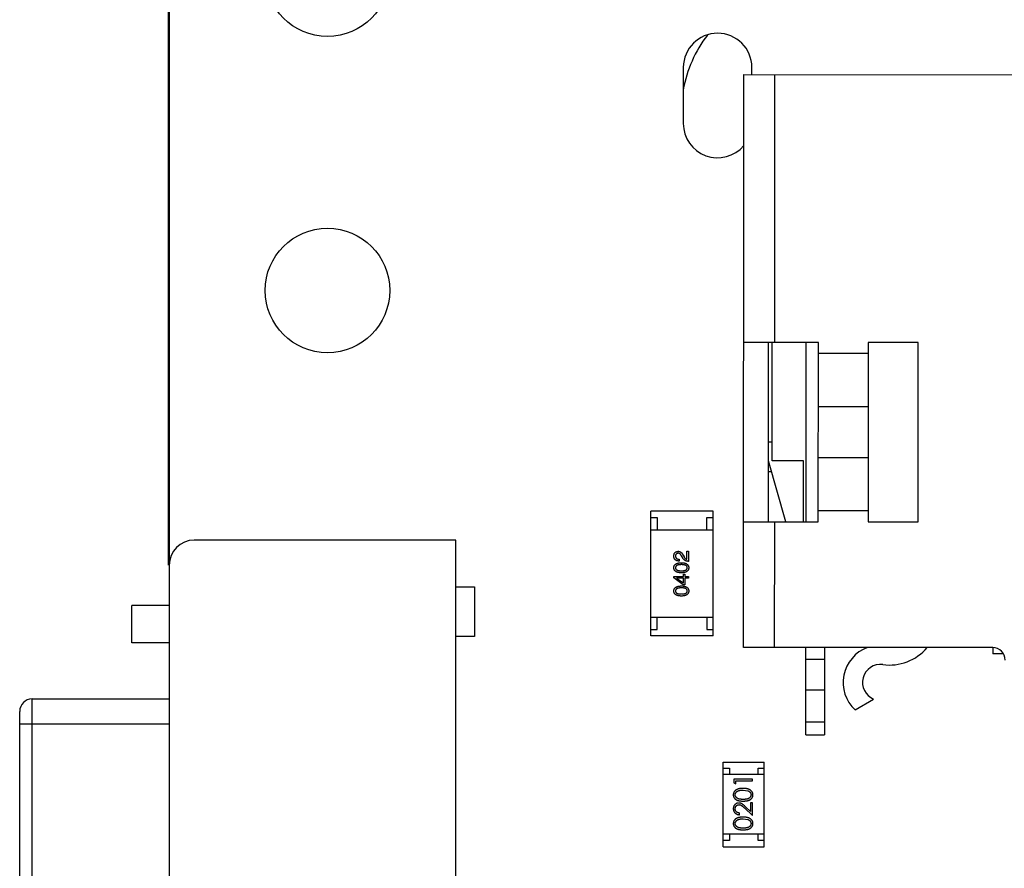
# Model space of a CAD drawing. Header units: inches. Extents: x -13 to 119, y -33 to 44.
# Tile 7 of 40: x 86.48 to 94.38, y -4.26 to 2.56. Entities that reach past the tile are written whole.
import ezdxf

# ---------------------------------------------------------------- set-up
doc = ezdxf.new("R2010")
doc.units = ezdxf.units.IN
doc.header["$LTSCALE"] = 1.21
doc.header["$MEASUREMENT"] = 0
doc.header["$PDMODE"] = 3
doc.header["$PDSIZE"] = 0.3125
doc.layers.get('0').update_dxf_attribs({"linetype": 'CONTINUOUS'})
doc.layers.get('Defpoints').update_dxf_attribs({"linetype": 'CONTINUOUS'})
doc.layers.add('DIM', color=3, linetype='CONTINUOUS')
doc.styles.get("Standard").update_dxf_attribs({"font": 'txt', "width": 0.8})
doc.dimstyles.get("Standard").update_dxf_attribs({"dimtxt": 0.15625, "dimasz": 0.1875, "dimexe": 0.125, "dimexo": 0.0625, "dimgap": 0.09, "dimtad": 0, "dimtih": 1, "dimtoh": 1, "dimzin": 4, "dimdsep": 46, "dimtxsty": 'Standard', "dimblk": '_FILLED', "dimblk1": '_FILLED', "dimblk2": '_FILLED', "dimcen": 0.09, "dimazin": 1, "dimtp": 0.01, "dimtm": 0.01, "dimtfac": 1, "dimtofl": 0, "dimtmove": 0, "dimatfit": 3, "dimldrblk": '_FILLED', "dimfxl": 1, "dimtolj": 1, "dimtzin": 4, "dimarcsym": 0})

# ---------------------------------------------------------------- blocks, each defined once
blk = doc.blocks.new('_FILLED')
at = {"color": 0, "linetype": 'ByBlock'}
blk.add_solid([(0, 0), (-1, 0.1667), (-1, -0.1667)], dxfattribs=at)
blk = doc.blocks.new('*D26')
at = {"layer": 'Defpoints', "color": 0}
for p in [(87.6825, 22.6485), (108.0025, -8.1472), (108.0025, -17.2496)]:
    blk.add_point(p, dxfattribs=at)
at = {"layer": 'DIM', "color": 0, "lineweight": -2}
for p, q in [((87.6825, 22.586), (87.6825, -17.3746)), ((108.0025, -8.2097), (108.0025, -17.3746)), ((88.8825, -17.2496), (95.9125, -17.2496)), ((106.8025, -17.2496), (99.7725, -17.2496))]:
    blk.add_line(p, q, dxfattribs=at)
at = {"layer": 'DIM', "color": 0, "lineweight": -2, "xscale": 1.2, "yscale": 1.2, "zscale": 1.2, "rotation": 180}
blk.add_blockref('_FILLED', (87.6825, -17.2496), dxfattribs=at)
at = {"layer": 'DIM', "color": 0, "lineweight": -2, "xscale": 1.2, "yscale": 1.2, "zscale": 1.2}
blk.add_blockref('_FILLED', (108.0025, -17.2496), dxfattribs=at)
at = {"layer": 'DIM', "color": 0, "insert": (97.8425, -17.2496), "char_height": 1.2, "attachment_point": 5}
blk.add_mtext('\\A1;20.32', dxfattribs=at)

msp = doc.modelspace()

# ---------------------------------------------------------------- linework, layer by layer
at = {"color": 7, "linetype": 'Continuous'}
for p, q in [((87.6756, -1.8207), (87.6825, 22.6479)), ((91.8079, 2.1745), (91.8079, 1.7245)), ((92.3579, 2.1171), (92.3579, 2.1745)), ((92.2907, -2.4828), (92.2934, 2.1172)), ((92.2934, 2.1172), (103.6934, 2.1105)), ((92.5421, -0.033), (92.5434, 2.117)), ((92.8921, -0.0332), (92.2921, -0.0328)), ((92.4913, -1.473), (92.4921, -0.033)), ((92.5216, -0.983), (92.5221, -0.033)), ((92.7921, -0.0331), (92.7913, -1.4731)), ((92.8913, -1.4732), (92.8921, -0.0332)), ((93.2921, -0.0334), (93.2913, -1.4734)), ((93.6921, -0.0337), (93.2921, -0.0334)), ((93.6913, -1.4737), (93.6921, -0.0337)), ((93.2921, -0.1234), (92.8921, -0.1232)), ((93.2918, -0.5507), (92.8918, -0.5504)), ((92.5217, -0.833), (92.4917, -0.833)), ((92.6298, -1.473), (92.4916, -0.983)), ((92.7716, -0.9831), (92.5216, -0.983)), ((92.7713, -1.4731), (92.7716, -0.9831)), ((92.8916, -0.9559), (93.2916, -0.9562)), ((92.5169, -1.073), (92.4915, -1.073)), ((92.0471, -1.389), (91.5471, -1.389)), ((91.5471, -2.389), (91.5471, -1.389)), ((92.0471, -2.389), (92.0471, -1.389)), ((92.8913, -1.3832), (93.2913, -1.3834)), ((91.5471, -1.439), (91.5971, -1.439)), ((91.5971, -1.439), (91.5971, -1.539)), ((91.9971, -1.439), (92.0471, -1.439)), ((91.9971, -1.539), (91.9971, -1.439)), ((92.2913, -1.4728), (92.8913, -1.4732)), ((92.5407, -2.483), (92.5413, -1.473)), ((93.2913, -1.4734), (93.6913, -1.4737)), ((91.5471, -1.539), (92.0471, -1.539)), ((89.9826, -1.6207), (87.8826, -1.6207)), ((89.9826, -6.1707), (89.9826, -1.6207)), ((91.8357, -1.7105), (91.8495, -1.7105)), ((91.8357, -1.7747), (91.8357, -1.7105)), ((91.8495, -1.7105), (91.8495, -1.7911)), ((91.7741, -1.7734), (91.7741, -1.7885)), ((91.8029, -1.7636), (91.7938, -1.7479)), ((91.8062, -1.7426), (91.8134, -1.7551)), ((87.6826, -1.8207), (87.6826, -5.9707)), ((91.8082, -1.8944), (91.8207, -1.8944)), ((91.8082, -1.9121), (91.8082, -1.8944)), ((91.8207, -1.8944), (91.8207, -1.9121)), ((91.7315, -1.9121), (91.8082, -1.9121)), ((91.7315, -1.9245), (91.7315, -1.9121)), ((91.8062, -1.9783), (91.7315, -1.9245)), ((91.8082, -1.9265), (91.7544, -1.9265)), ((91.7544, -1.9265), (91.7544, -1.9272)), ((91.7544, -1.9272), (91.8082, -1.9645)), ((91.8082, -1.9645), (91.8082, -1.9265)), ((91.8207, -1.9121), (91.8495, -1.9121)), ((91.8495, -1.9265), (91.8207, -1.9265)), ((91.8207, -1.9265), (91.8207, -1.9783)), ((91.8495, -1.9121), (91.8495, -1.9265)), ((89.9826, -1.9957), (90.1326, -1.9957)), ((90.1326, -1.9957), (90.1326, -2.3957)), ((91.8207, -1.9783), (91.8062, -1.9783)), ((87.3826, -2.4457), (87.3826, -2.1457)), ((87.6826, -2.1457), (87.3826, -2.1457)), ((91.5471, -2.239), (92.0471, -2.239)), ((91.5971, -2.339), (91.5971, -2.239)), ((91.9971, -2.239), (91.9971, -2.339)), ((91.5471, -2.339), (91.5971, -2.339)), ((91.9971, -2.339), (92.0471, -2.339)), ((87.6826, -2.4457), (87.3826, -2.4457)), ((90.1326, -2.3957), (89.9826, -2.3957)), ((92.0471, -2.389), (91.5471, -2.389)), ((94.2907, -2.484), (92.2907, -2.4828)), ((92.7903, -3.1831), (92.7907, -2.4831)), ((92.9407, -2.4832), (92.9403, -3.1832)), ((94.2907, -2.484), (94.2907, -2.534)), ((92.9406, -2.58), (92.7906, -2.5799)), ((94.3773, -2.5341), (94.2907, -2.534)), ((92.7905, -2.8227), (92.9405, -2.8228)), ((86.5826, -4.8957), (86.5826, -2.8957)), ((86.5826, -2.8957), (87.6826, -2.8957)), ((93.1861, -2.9834), (93.335, -2.8975)), ((86.4826, -4.7957), (86.4826, -2.9957)), ((86.4826, -3.0957), (87.6826, -3.0957)), ((92.9403, -3.0832), (92.7903, -3.0831)), ((92.7903, -3.1831), (92.9403, -3.1832)), ((92.128, -3.4027), (92.458, -3.4027)), ((92.128, -4.0827), (92.128, -3.4027)), ((92.128, -3.4527), (92.178, -3.4527)), ((92.178, -3.4527), (92.178, -3.5027)), ((92.408, -3.4527), (92.458, -3.4527)), ((92.408, -3.5027), (92.408, -3.4527)), ((92.458, -4.0827), (92.458, -3.4027)), ((92.458, -3.5027), (92.128, -3.5027)), ((92.3627, -3.5409), (92.2127, -3.5409)), ((92.2127, -3.5409), (92.2127, -3.5686)), ((92.2281, -3.5543), (92.3627, -3.5543)), ((92.2281, -3.5774), (92.2281, -3.5543)), ((92.3627, -3.5543), (92.3627, -3.5409)), ((92.2127, -3.5686), (92.2281, -3.5774)), ((92.2877, -3.6274), (92.3255, -3.6331)), ((92.3007, -3.7731), (92.3627, -3.8313)), ((92.3474, -3.7991), (92.3073, -3.7616)), ((92.3627, -3.7293), (92.3474, -3.7293)), ((92.3474, -3.7293), (92.3474, -3.7991)), ((92.3627, -3.8313), (92.3627, -3.7293)), ((92.2589, -3.8255), (92.2589, -3.812)), ((92.2877, -3.8582), (92.3255, -3.8639)), ((92.458, -3.9827), (92.128, -3.9827)), ((92.178, -3.9827), (92.178, -4.0327)), ((92.408, -4.0327), (92.408, -3.9827)), ((92.178, -4.0327), (92.128, -4.0327)), ((92.128, -4.0827), (92.458, -4.0827)), ((92.458, -4.0327), (92.408, -4.0327))]:
    msp.add_line(p, q, dxfattribs=at)
for centre in [(88.9525, 2.9239), (88.9525, 0.3839)]:
    msp.add_circle(centre, 0.5, dxfattribs=at)
for centre, radius, start, end in [((92.0829, 2.1745), 0.275, 0, 180), ((92.7925, 1.8221), 1, 142.30161, 170.06609), ((92.0829, 1.7245), 0.275, 180, 319.83878), ((87.8826, -1.8207), 0.2, 90, 180), ((93.3905, -2.7638), 0.3, 110.57791, 227.05384), ((93.4608, -2.2235), 0.4, 262.58416, 319.35293), ((94.2906, -2.584), 0.1, 359.96639, 89.96639), ((93.3905, -2.7638), 0.1448, 82.58416, 247.4674), ((86.5826, -2.9957), 0.1, 90, 180)]:
    msp.add_arc(centre, radius, start, end, dxfattribs=at)
for points, knots in [([(91.7315, -1.7479), (91.7316, -1.7464), (91.7318, -1.7436), (91.7324, -1.7396), (91.7333, -1.7358), (91.7343, -1.7323), (91.7357, -1.729), (91.7373, -1.726), (91.7392, -1.7233), (91.7413, -1.7208), (91.7436, -1.7185), (91.7462, -1.7166), (91.7491, -1.7149), (91.7521, -1.7135), (91.7555, -1.7123), (91.7591, -1.7114), (91.7629, -1.7108), (91.7655, -1.7106), (91.7669, -1.7105)], [0, 0, 0, 0, 0.074847, 0.14558, 0.212628, 0.276599, 0.337792, 0.396608, 0.453638, 0.509854, 0.565589, 0.621545, 0.678777, 0.737222, 0.798388, 0.862259, 0.929312, 1, 1, 1, 1]), ([(91.7662, -1.7262), (91.7654, -1.7263), (91.7638, -1.7264), (91.7615, -1.7268), (91.7593, -1.7274), (91.7573, -1.7281), (91.7554, -1.7291), (91.7537, -1.7301), (91.7522, -1.7314), (91.7508, -1.7327), (91.7496, -1.7343), (91.7484, -1.7361), (91.7475, -1.738), (91.7467, -1.74), (91.7462, -1.7422), (91.7457, -1.7446), (91.7454, -1.7472), (91.7453, -1.7489), (91.7452, -1.7498)], [0, 0, 0, 0, 0.069456, 0.136175, 0.198596, 0.258993, 0.316838, 0.37342, 0.428889, 0.48454, 0.540119, 0.597644, 0.65702, 0.718534, 0.783117, 0.851564, 0.923888, 1, 1, 1, 1]), ([(91.7938, -1.7479), (91.7933, -1.7469), (91.7923, -1.7451), (91.7908, -1.7425), (91.7892, -1.7401), (91.7877, -1.7379), (91.786, -1.7359), (91.7844, -1.7341), (91.7827, -1.7324), (91.781, -1.731), (91.7793, -1.7297), (91.7775, -1.7286), (91.7757, -1.7278), (91.7739, -1.727), (91.772, -1.7266), (91.7701, -1.7262), (91.7682, -1.7261), (91.7669, -1.7262), (91.7662, -1.7262)], [0, 0, 0, 0, 0.084365, 0.165386, 0.24176, 0.314729, 0.38433, 0.449952, 0.513164, 0.5734, 0.630824, 0.68644, 0.740136, 0.792605, 0.844515, 0.896112, 0.947763, 1, 1, 1, 1]), ([(91.7669, -1.7105), (91.7679, -1.7105), (91.7699, -1.7104), (91.7728, -1.7107), (91.7757, -1.7112), (91.7785, -1.7119), (91.7812, -1.713), (91.7838, -1.7144), (91.7864, -1.716), (91.7889, -1.7179), (91.7913, -1.72), (91.7937, -1.7224), (91.796, -1.7251), (91.7982, -1.7281), (91.8003, -1.7313), (91.8024, -1.7348), (91.8044, -1.7386), (91.8056, -1.7413), (91.8062, -1.7426)], [0, 0, 0, 0, 0.055083, 0.109453, 0.162685, 0.21614, 0.26961, 0.324284, 0.380202, 0.437433, 0.497084, 0.559152, 0.624288, 0.692446, 0.763862, 0.838743, 0.917269, 1, 1, 1, 1]), ([(91.7741, -1.7885), (91.7724, -1.7885), (91.7692, -1.7883), (91.7645, -1.7878), (91.7601, -1.787), (91.756, -1.7858), (91.7522, -1.7843), (91.7487, -1.7826), (91.7456, -1.7805), (91.7427, -1.7781), (91.7402, -1.7754), (91.738, -1.7723), (91.7361, -1.769), (91.7345, -1.7654), (91.7333, -1.7614), (91.7324, -1.7572), (91.7317, -1.7526), (91.7316, -1.7495), (91.7315, -1.7479)], [0, 0, 0, 0, 0.074935, 0.145873, 0.212498, 0.27598, 0.33603, 0.394042, 0.450372, 0.505546, 0.560812, 0.616481, 0.673265, 0.732328, 0.7938, 0.858943, 0.92718, 1, 1, 1, 1]), ([(91.7315, -1.8424), (91.7316, -1.8409), (91.7318, -1.8378), (91.7326, -1.8334), (91.7339, -1.8292), (91.7357, -1.8254), (91.7379, -1.8218), (91.7406, -1.8185), (91.7438, -1.8155), (91.7474, -1.8128), (91.7515, -1.8104), (91.756, -1.8083), (91.7609, -1.8065), (91.7664, -1.805), (91.7723, -1.8037), (91.7786, -1.8028), (91.7854, -1.8021), (91.79, -1.8019), (91.7925, -1.8018)], [0, 0, 0, 0, 0.057415, 0.112361, 0.16496, 0.216437, 0.267441, 0.318839, 0.371478, 0.426325, 0.483626, 0.544235, 0.608673, 0.677374, 0.750405, 0.828394, 0.911525, 1, 1, 1, 1]), ([(91.7452, -1.7498), (91.7453, -1.7508), (91.7453, -1.7526), (91.7457, -1.7552), (91.7462, -1.7576), (91.747, -1.7599), (91.748, -1.762), (91.7493, -1.7639), (91.7507, -1.7657), (91.7525, -1.7672), (91.7544, -1.7687), (91.7565, -1.7699), (91.7589, -1.7709), (91.7615, -1.7718), (91.7643, -1.7725), (91.7674, -1.773), (91.7707, -1.7733), (91.7729, -1.7734), (91.7741, -1.7734)], [0, 0, 0, 0, 0.065945, 0.127767, 0.186553, 0.242898, 0.297728, 0.351599, 0.404854, 0.459191, 0.515338, 0.573322, 0.634405, 0.698538, 0.767039, 0.84022, 0.917406, 1, 1, 1, 1]), ([(91.7925, -1.8018), (91.7948, -1.8019), (91.7994, -1.802), (91.806, -1.8026), (91.8122, -1.8035), (91.8179, -1.8047), (91.8232, -1.8062), (91.828, -1.808), (91.8324, -1.8101), (91.8364, -1.8125), (91.8399, -1.8152), (91.8429, -1.8182), (91.8455, -1.8215), (91.8476, -1.8251), (91.8493, -1.829), (91.8505, -1.8332), (91.8513, -1.8377), (91.8514, -1.8408), (91.8515, -1.8424)], [0, 0, 0, 0, 0.08769, 0.170218, 0.24749, 0.319818, 0.387758, 0.451391, 0.511445, 0.568185, 0.622681, 0.67526, 0.726746, 0.778428, 0.830764, 0.884397, 0.940866, 1, 1, 1, 1]), ([(91.8495, -1.7911), (91.8482, -1.7911), (91.8456, -1.791), (91.8418, -1.7906), (91.8381, -1.79), (91.8346, -1.7892), (91.8312, -1.7882), (91.8279, -1.787), (91.8248, -1.7856), (91.8218, -1.784), (91.8189, -1.7821), (91.8162, -1.7801), (91.8136, -1.7779), (91.8112, -1.7754), (91.8089, -1.7728), (91.8068, -1.7699), (91.8048, -1.7669), (91.8036, -1.7647), (91.8029, -1.7636)], [0, 0, 0, 0, 0.069512, 0.136307, 0.201431, 0.265186, 0.327322, 0.388242, 0.448098, 0.507757, 0.566952, 0.626243, 0.686026, 0.745963, 0.807549, 0.869906, 0.934172, 1, 1, 1, 1]), ([(91.8134, -1.7551), (91.8143, -1.7565), (91.8158, -1.7592), (91.8184, -1.7629), (91.8211, -1.7661), (91.8238, -1.7688), (91.8266, -1.7711), (91.8296, -1.7728), (91.8326, -1.7741), (91.8347, -1.7745), (91.8357, -1.7747)], [0, 0, 0, 0, 0.158292, 0.304606, 0.440272, 0.565336, 0.681745, 0.791834, 0.896966, 1, 1, 1, 1]), ([(91.7925, -1.8831), (91.79, -1.883), (91.7853, -1.8828), (91.7784, -1.8822), (91.7721, -1.8814), (91.7661, -1.8801), (91.7607, -1.8787), (91.7557, -1.8769), (91.7511, -1.8748), (91.7471, -1.8724), (91.7434, -1.8697), (91.7403, -1.8667), (91.7376, -1.8634), (91.7354, -1.8598), (91.7337, -1.8558), (91.7325, -1.8516), (91.7317, -1.8471), (91.7315, -1.844), (91.7315, -1.8424)], [0, 0, 0, 0, 0.088823, 0.172287, 0.250296, 0.323438, 0.392244, 0.456221, 0.516635, 0.573871, 0.628, 0.680335, 0.731489, 0.782557, 0.834044, 0.886738, 0.942089, 1, 1, 1, 1]), ([(91.7925, -1.8175), (91.7906, -1.8175), (91.7869, -1.8176), (91.7815, -1.8179), (91.7765, -1.8183), (91.7719, -1.819), (91.7676, -1.8199), (91.7638, -1.8209), (91.7602, -1.8222), (91.7571, -1.8236), (91.7543, -1.8253), (91.7519, -1.8272), (91.7498, -1.8292), (91.7481, -1.8315), (91.7468, -1.8339), (91.7459, -1.8366), (91.7454, -1.8395), (91.7453, -1.8414), (91.7452, -1.8424)], [0, 0, 0, 0, 0.095719, 0.185854, 0.269738, 0.347952, 0.420315, 0.487894, 0.550245, 0.608186, 0.662454, 0.713283, 0.761375, 0.808209, 0.854301, 0.901312, 0.949396, 1, 1, 1, 1]), ([(91.7452, -1.8424), (91.7453, -1.8434), (91.7454, -1.8453), (91.7459, -1.8481), (91.7468, -1.8507), (91.7481, -1.8531), (91.7498, -1.8553), (91.7519, -1.8573), (91.7543, -1.8591), (91.7571, -1.8607), (91.7602, -1.8621), (91.7638, -1.8634), (91.7677, -1.8644), (91.7719, -1.8653), (91.7765, -1.8659), (91.7815, -1.8663), (91.7869, -1.8666), (91.7906, -1.8667), (91.7925, -1.8667)], [0, 0, 0, 0, 0.049764, 0.097007, 0.143217, 0.188577, 0.235116, 0.282997, 0.333719, 0.387776, 0.445989, 0.508679, 0.576563, 0.649481, 0.728235, 0.812722, 0.903548, 1, 1, 1, 1]), ([(91.8397, -1.8424), (91.8396, -1.8414), (91.8395, -1.8395), (91.8389, -1.8366), (91.8379, -1.8339), (91.8365, -1.8315), (91.8348, -1.8292), (91.8327, -1.8272), (91.8303, -1.8253), (91.8275, -1.8237), (91.8243, -1.8222), (91.8208, -1.8209), (91.817, -1.8199), (91.8128, -1.819), (91.8082, -1.8183), (91.8033, -1.8179), (91.798, -1.8176), (91.7943, -1.8175), (91.7925, -1.8175)], [0, 0, 0, 0, 0.050879, 0.099377, 0.146973, 0.193618, 0.240619, 0.289461, 0.34047, 0.395283, 0.453059, 0.515633, 0.582666, 0.655287, 0.732971, 0.815933, 0.905166, 1, 1, 1, 1]), ([(91.7925, -1.8667), (91.7944, -1.8667), (91.7981, -1.8666), (91.8034, -1.8663), (91.8084, -1.8659), (91.813, -1.8653), (91.8173, -1.8644), (91.8212, -1.8634), (91.8247, -1.8621), (91.8278, -1.8607), (91.8306, -1.8591), (91.833, -1.8573), (91.8351, -1.8553), (91.8367, -1.8531), (91.8381, -1.8507), (91.839, -1.8481), (91.8396, -1.8453), (91.8396, -1.8434), (91.8397, -1.8424)], [0, 0, 0, 0, 0.096457, 0.187288, 0.27178, 0.350132, 0.423455, 0.491343, 0.554037, 0.612253, 0.666313, 0.717038, 0.764921, 0.811214, 0.856775, 0.902988, 0.950234, 1, 1, 1, 1]), ([(91.8515, -1.8424), (91.8514, -1.844), (91.8513, -1.8471), (91.8505, -1.8516), (91.8493, -1.8558), (91.8476, -1.8598), (91.8455, -1.8634), (91.8429, -1.8667), (91.8399, -1.8697), (91.8364, -1.8724), (91.8324, -1.8748), (91.828, -1.8769), (91.8232, -1.8787), (91.8179, -1.8801), (91.8122, -1.8814), (91.806, -1.8822), (91.7994, -1.8828), (91.7948, -1.883), (91.7925, -1.8831)], [0, 0, 0, 0, 0.059135, 0.115606, 0.169241, 0.221578, 0.273261, 0.324749, 0.377329, 0.431642, 0.488541, 0.548597, 0.612232, 0.680174, 0.752504, 0.829777, 0.912307, 1, 1, 1, 1]), ([(91.7315, -2.029), (91.7316, -2.0274), (91.7318, -2.0243), (91.7326, -2.0199), (91.7339, -2.0157), (91.7357, -2.0119), (91.7379, -2.0083), (91.7406, -2.005), (91.7438, -2.002), (91.7474, -1.9993), (91.7515, -1.9969), (91.756, -1.9948), (91.7609, -1.993), (91.7664, -1.9915), (91.7723, -1.9903), (91.7786, -1.9893), (91.7854, -1.9886), (91.79, -1.9884), (91.7925, -1.9883)], [0, 0, 0, 0, 0.057415, 0.112361, 0.16496, 0.216437, 0.267441, 0.318839, 0.371478, 0.426325, 0.483626, 0.544235, 0.608673, 0.677374, 0.750405, 0.828394, 0.911525, 1, 1, 1, 1]), ([(91.7925, -2.0696), (91.79, -2.0695), (91.7853, -2.0694), (91.7784, -2.0688), (91.7721, -2.0679), (91.7661, -2.0667), (91.7607, -2.0652), (91.7557, -2.0634), (91.7511, -2.0613), (91.7471, -2.0589), (91.7434, -2.0562), (91.7403, -2.0532), (91.7376, -2.0499), (91.7354, -2.0463), (91.7337, -2.0424), (91.7325, -2.0382), (91.7317, -2.0337), (91.7315, -2.0305), (91.7315, -2.029)], [0, 0, 0, 0, 0.088823, 0.172287, 0.250296, 0.323438, 0.392244, 0.456221, 0.516635, 0.573871, 0.628, 0.680335, 0.731489, 0.782557, 0.834044, 0.886738, 0.942089, 1, 1, 1, 1]), ([(91.7925, -2.004), (91.7906, -2.0041), (91.7869, -2.0041), (91.7815, -2.0044), (91.7765, -2.0049), (91.7719, -2.0055), (91.7676, -2.0064), (91.7638, -2.0075), (91.7602, -2.0087), (91.7571, -2.0102), (91.7543, -2.0118), (91.7519, -2.0137), (91.7498, -2.0158), (91.7481, -2.018), (91.7468, -2.0205), (91.7459, -2.0231), (91.7454, -2.026), (91.7453, -2.0279), (91.7452, -2.029)], [0, 0, 0, 0, 0.095719, 0.185854, 0.269738, 0.347952, 0.420315, 0.487894, 0.550245, 0.608186, 0.662454, 0.713283, 0.761375, 0.808209, 0.854301, 0.901312, 0.949396, 1, 1, 1, 1]), ([(91.7452, -2.029), (91.7453, -2.0299), (91.7454, -2.0318), (91.7459, -2.0346), (91.7468, -2.0372), (91.7481, -2.0396), (91.7498, -2.0418), (91.7519, -2.0438), (91.7543, -2.0456), (91.7571, -2.0472), (91.7602, -2.0487), (91.7638, -2.0499), (91.7677, -2.0509), (91.7719, -2.0518), (91.7765, -2.0524), (91.7815, -2.0529), (91.7869, -2.0532), (91.7906, -2.0532), (91.7925, -2.0532)], [0, 0, 0, 0, 0.049764, 0.097007, 0.143217, 0.188577, 0.235116, 0.282997, 0.333719, 0.387776, 0.445989, 0.508679, 0.576563, 0.649481, 0.728235, 0.812722, 0.903548, 1, 1, 1, 1]), ([(91.7925, -1.9883), (91.7948, -1.9884), (91.7994, -1.9885), (91.806, -1.9892), (91.8122, -1.99), (91.8179, -1.9912), (91.8232, -1.9927), (91.828, -1.9945), (91.8324, -1.9966), (91.8364, -1.999), (91.8399, -2.0017), (91.8429, -2.0047), (91.8455, -2.008), (91.8476, -2.0116), (91.8493, -2.0156), (91.8505, -2.0198), (91.8513, -2.0243), (91.8514, -2.0274), (91.8515, -2.029)], [0, 0, 0, 0, 0.08769, 0.170218, 0.24749, 0.319818, 0.387758, 0.451391, 0.511445, 0.568185, 0.622681, 0.67526, 0.726746, 0.778428, 0.830764, 0.884397, 0.940866, 1, 1, 1, 1]), ([(91.8397, -2.029), (91.8396, -2.0279), (91.8395, -2.026), (91.8389, -2.0231), (91.8379, -2.0205), (91.8365, -2.018), (91.8348, -2.0157), (91.8327, -2.0137), (91.8303, -2.0118), (91.8275, -2.0102), (91.8243, -2.0087), (91.8208, -2.0075), (91.817, -2.0064), (91.8128, -2.0055), (91.8082, -2.0049), (91.8033, -2.0044), (91.798, -2.0041), (91.7943, -2.0041), (91.7925, -2.004)], [0, 0, 0, 0, 0.050879, 0.099377, 0.146973, 0.193618, 0.240619, 0.289461, 0.34047, 0.395283, 0.453059, 0.515633, 0.582666, 0.655287, 0.732971, 0.815933, 0.905166, 1, 1, 1, 1]), ([(91.7925, -2.0532), (91.7944, -2.0532), (91.7981, -2.0532), (91.8034, -2.0529), (91.8084, -2.0524), (91.813, -2.0518), (91.8173, -2.0509), (91.8212, -2.0499), (91.8247, -2.0487), (91.8278, -2.0472), (91.8306, -2.0456), (91.833, -2.0438), (91.8351, -2.0418), (91.8367, -2.0396), (91.8381, -2.0372), (91.839, -2.0346), (91.8396, -2.0318), (91.8396, -2.0299), (91.8397, -2.029)], [0, 0, 0, 0, 0.096457, 0.187288, 0.27178, 0.350132, 0.423455, 0.491343, 0.554037, 0.612253, 0.666313, 0.717038, 0.764921, 0.811214, 0.856775, 0.902988, 0.950234, 1, 1, 1, 1]), ([(91.8515, -2.029), (91.8514, -2.0305), (91.8513, -2.0337), (91.8505, -2.0382), (91.8493, -2.0424), (91.8476, -2.0463), (91.8455, -2.0499), (91.8429, -2.0532), (91.8399, -2.0562), (91.8364, -2.0589), (91.8324, -2.0613), (91.828, -2.0634), (91.8232, -2.0652), (91.8179, -2.0667), (91.8122, -2.0679), (91.806, -2.0688), (91.7994, -2.0694), (91.7948, -2.0695), (91.7925, -2.0696)], [0, 0, 0, 0, 0.059135, 0.115606, 0.169241, 0.221578, 0.273261, 0.324749, 0.377329, 0.431642, 0.488541, 0.548597, 0.612232, 0.680174, 0.752504, 0.829777, 0.912307, 1, 1, 1, 1]), ([(92.2878, -3.614), (92.2855, -3.614), (92.281, -3.614), (92.2744, -3.6143), (92.2682, -3.6149), (92.2624, -3.6156), (92.2569, -3.6166), (92.2518, -3.6177), (92.247, -3.6191), (92.2426, -3.6207), (92.2385, -3.6226), (92.2347, -3.6245), (92.2311, -3.6266), (92.2278, -3.6288), (92.2248, -3.6312), (92.222, -3.6338), (92.2195, -3.6365), (92.2173, -3.6394), (92.2153, -3.6424), (92.2136, -3.6455), (92.2121, -3.6486), (92.211, -3.6519), (92.21, -3.6552), (92.2094, -3.6587), (92.209, -3.6622), (92.2089, -3.6645), (92.2089, -3.6657)], [0, 0, 0, 0, 0.065278, 0.127205, 0.186168, 0.241675, 0.294115, 0.343609, 0.390387, 0.434463, 0.476646, 0.517002, 0.555936, 0.593716, 0.630057, 0.665601, 0.700745, 0.734917, 0.768681, 0.802087, 0.834849, 0.867433, 0.900138, 0.932806, 0.966212, 1, 1, 1, 1]), ([(92.2243, -3.6653), (92.2244, -3.6636), (92.2245, -3.6604), (92.2258, -3.6555), (92.2279, -3.6508), (92.2303, -3.6471), (92.2326, -3.6442), (92.2346, -3.6422), (92.2368, -3.6402), (92.2393, -3.6384), (92.242, -3.6367), (92.2449, -3.6352), (92.2481, -3.6337), (92.2515, -3.6324), (92.2552, -3.6313), (92.2591, -3.6302), (92.2633, -3.6294), (92.2677, -3.6286), (92.2723, -3.6281), (92.2772, -3.6277), (92.2824, -3.6275), (92.2859, -3.6274), (92.2877, -3.6274)], [0, 0, 0, 0, 0.059689, 0.119507, 0.181075, 0.246162, 0.279894, 0.314468, 0.350403, 0.387474, 0.426147, 0.466624, 0.508745, 0.553328, 0.600058, 0.649177, 0.700552, 0.754894, 0.811825, 0.871514, 0.934319, 1, 1, 1, 1]), ([(92.3666, -3.6657), (92.3666, -3.6645), (92.3665, -3.6622), (92.3661, -3.6586), (92.3654, -3.6552), (92.3645, -3.6519), (92.3633, -3.6486), (92.3619, -3.6454), (92.3601, -3.6423), (92.3581, -3.6393), (92.3559, -3.6364), (92.3533, -3.6337), (92.3506, -3.6311), (92.3475, -3.6287), (92.3442, -3.6264), (92.3406, -3.6244), (92.3368, -3.6224), (92.3328, -3.6206), (92.3284, -3.619), (92.3236, -3.6177), (92.3185, -3.6165), (92.3131, -3.6156), (92.3073, -3.6149), (92.3011, -3.6143), (92.2946, -3.614), (92.2901, -3.614), (92.2878, -3.614)], [0, 0, 0, 0, 0.033824, 0.067298, 0.10028, 0.133019, 0.165736, 0.198792, 0.232372, 0.266409, 0.301016, 0.336196, 0.371972, 0.408574, 0.446394, 0.485225, 0.525372, 0.567224, 0.611081, 0.65775, 0.70702, 0.759235, 0.814484, 0.873227, 0.934937, 1, 1, 1, 1]), ([(92.3255, -3.6331), (92.3265, -3.6335), (92.3285, -3.6342), (92.3315, -3.6356), (92.3342, -3.637), (92.3367, -3.6386), (92.339, -3.6404), (92.3412, -3.6422), (92.3431, -3.6442), (92.3453, -3.6471), (92.3477, -3.6507), (92.3497, -3.6554), (92.351, -3.6603), (92.3511, -3.6636), (92.3512, -3.6653)], [0, 0, 0, 0, 0.075949, 0.148549, 0.218996, 0.286119, 0.351826, 0.416074, 0.478265, 0.540325, 0.660405, 0.774606, 0.887187, 1, 1, 1, 1]), ([(92.2089, -3.6657), (92.2089, -3.6669), (92.209, -3.6692), (92.2094, -3.6727), (92.21, -3.6761), (92.211, -3.6794), (92.2121, -3.6826), (92.2136, -3.6857), (92.2153, -3.6887), (92.2173, -3.6917), (92.2195, -3.6945), (92.2219, -3.6972), (92.2246, -3.6996), (92.2276, -3.7019), (92.2308, -3.7041), (92.2342, -3.7061), (92.238, -3.7079), (92.2419, -3.7096), (92.2462, -3.7111), (92.2509, -3.7124), (92.256, -3.7135), (92.2616, -3.7143), (92.2675, -3.715), (92.2739, -3.7155), (92.2807, -3.7158), (92.2854, -3.7159), (92.2878, -3.7159)], [0, 0, 0, 0, 0.033742, 0.066533, 0.099153, 0.13154, 0.164087, 0.196563, 0.229707, 0.263315, 0.297504, 0.331686, 0.366482, 0.4021, 0.438958, 0.476748, 0.515985, 0.556589, 0.599519, 0.645765, 0.695487, 0.748721, 0.805687, 0.866754, 0.931405, 1, 1, 1, 1]), ([(92.2877, -3.7024), (92.2857, -3.7024), (92.2818, -3.7024), (92.2762, -3.7021), (92.2709, -3.7018), (92.266, -3.7013), (92.2615, -3.7007), (92.2573, -3.6998), (92.2536, -3.6989), (92.2501, -3.6978), (92.247, -3.6966), (92.2441, -3.6953), (92.2414, -3.6938), (92.2389, -3.6921), (92.2366, -3.6904), (92.2345, -3.6885), (92.2325, -3.6865), (92.2303, -3.6836), (92.2279, -3.6799), (92.2258, -3.6752), (92.2245, -3.6703), (92.2244, -3.6669), (92.2243, -3.6653)], [0, 0, 0, 0, 0.073302, 0.142286, 0.206253, 0.266017, 0.321612, 0.372532, 0.419497, 0.462398, 0.502825, 0.541489, 0.579034, 0.615143, 0.650298, 0.684912, 0.718701, 0.752189, 0.817245, 0.879117, 0.939613, 1, 1, 1, 1]), ([(92.3512, -3.6653), (92.3511, -3.6669), (92.351, -3.6702), (92.3497, -3.6751), (92.3476, -3.6798), (92.3452, -3.6836), (92.3429, -3.6865), (92.341, -3.6885), (92.3388, -3.6904), (92.3365, -3.6922), (92.334, -3.6938), (92.3313, -3.6953), (92.3284, -3.6966), (92.3253, -3.6979), (92.3219, -3.699), (92.3181, -3.6999), (92.314, -3.7007), (92.3095, -3.7013), (92.3046, -3.7018), (92.2993, -3.7021), (92.2936, -3.7024), (92.2897, -3.7024), (92.2877, -3.7024)], [0, 0, 0, 0, 0.060034, 0.120278, 0.182348, 0.247919, 0.281641, 0.315701, 0.350322, 0.385703, 0.421819, 0.459196, 0.497866, 0.538301, 0.58121, 0.628183, 0.679403, 0.734699, 0.794074, 0.858416, 0.927049, 1, 1, 1, 1]), ([(92.2878, -3.7159), (92.2902, -3.7159), (92.2948, -3.7158), (92.3016, -3.7155), (92.3079, -3.715), (92.3139, -3.7143), (92.3194, -3.7134), (92.3246, -3.7124), (92.3293, -3.711), (92.3336, -3.7095), (92.3376, -3.7078), (92.3414, -3.706), (92.3448, -3.704), (92.348, -3.7018), (92.351, -3.6995), (92.3537, -3.697), (92.3562, -3.6943), (92.3584, -3.6916), (92.3603, -3.6886), (92.362, -3.6856), (92.3634, -3.6825), (92.3645, -3.6793), (92.3655, -3.6761), (92.3661, -3.6727), (92.3665, -3.6692), (92.3666, -3.6669), (92.3666, -3.6657)], [0, 0, 0, 0, 0.068113, 0.132564, 0.193427, 0.250218, 0.303569, 0.353576, 0.400235, 0.443586, 0.484619, 0.524292, 0.56238, 0.599049, 0.63494, 0.669782, 0.704009, 0.737842, 0.771098, 0.803896, 0.836415, 0.868639, 0.900715, 0.933378, 0.966213, 1, 1, 1, 1]), ([(92.2535, -3.7313), (92.252, -3.7313), (92.2491, -3.7314), (92.2448, -3.732), (92.2406, -3.733), (92.2366, -3.7343), (92.2328, -3.7361), (92.2291, -3.7383), (92.2255, -3.7408), (92.2221, -3.7438), (92.219, -3.747), (92.2163, -3.7505), (92.214, -3.7542), (92.2121, -3.7582), (92.2107, -3.7625), (92.2097, -3.767), (92.209, -3.7717), (92.2089, -3.7749), (92.2089, -3.7766)], [0, 0, 0, 0, 0.06271, 0.123347, 0.183401, 0.242828, 0.302097, 0.36242, 0.423725, 0.487032, 0.550491, 0.612709, 0.674265, 0.73617, 0.799211, 0.863483, 0.930525, 1, 1, 1, 1]), ([(92.2089, -3.7766), (92.2089, -3.7782), (92.209, -3.7815), (92.2097, -3.7864), (92.2108, -3.791), (92.2123, -3.7954), (92.2143, -3.7996), (92.2168, -3.8037), (92.2196, -3.8075), (92.2229, -3.811), (92.2265, -3.8143), (92.2304, -3.8172), (92.2346, -3.8196), (92.239, -3.8216), (92.2436, -3.8233), (92.2485, -3.8244), (92.2536, -3.8252), (92.2571, -3.8254), (92.2589, -3.8255)], [0, 0, 0, 0, 0.06445, 0.126725, 0.187421, 0.247417, 0.306749, 0.366595, 0.427749, 0.490235, 0.553031, 0.614805, 0.676505, 0.738096, 0.801021, 0.864897, 0.931209, 1, 1, 1, 1]), ([(92.2243, -3.7773), (92.2243, -3.7761), (92.2244, -3.7739), (92.2248, -3.7707), (92.2255, -3.7676), (92.2265, -3.7646), (92.2278, -3.7618), (92.2293, -3.7591), (92.2311, -3.7565), (92.2332, -3.7541), (92.2355, -3.7519), (92.2379, -3.75), (92.2405, -3.7484), (92.2431, -3.747), (92.2458, -3.746), (92.2487, -3.7453), (92.2517, -3.7448), (92.2537, -3.7448), (92.2547, -3.7447)], [0, 0, 0, 0, 0.068027, 0.133505, 0.19695, 0.26027, 0.322741, 0.384982, 0.448465, 0.513424, 0.578224, 0.640011, 0.700094, 0.760067, 0.819012, 0.877878, 0.938035, 1, 1, 1, 1]), ([(92.2589, -3.812), (92.2576, -3.8119), (92.255, -3.8117), (92.2512, -3.8109), (92.2476, -3.81), (92.2443, -3.8087), (92.2412, -3.8072), (92.2384, -3.8055), (92.2357, -3.8035), (92.2334, -3.8012), (92.2312, -3.7988), (92.2293, -3.7961), (92.2278, -3.7934), (92.2265, -3.7904), (92.2255, -3.7874), (92.2248, -3.7841), (92.2244, -3.7807), (92.2243, -3.7784), (92.2243, -3.7773)], [0, 0, 0, 0, 0.073648, 0.143686, 0.210962, 0.275557, 0.338064, 0.399311, 0.4594, 0.51934, 0.579024, 0.637809, 0.695959, 0.754122, 0.813113, 0.873453, 0.935561, 1, 1, 1, 1]), ([(92.3073, -3.7616), (92.3058, -3.7602), (92.3028, -3.7574), (92.2984, -3.7535), (92.2943, -3.7499), (92.2904, -3.7467), (92.2868, -3.7438), (92.2834, -3.7414), (92.2803, -3.7393), (92.2764, -3.7369), (92.2717, -3.7346), (92.2658, -3.7327), (92.2597, -3.7315), (92.2556, -3.7313), (92.2535, -3.7313)], [0, 0, 0, 0, 0.09953, 0.192079, 0.277712, 0.357454, 0.429648, 0.495771, 0.555538, 0.608657, 0.707578, 0.804328, 0.901298, 1, 1, 1, 1]), ([(92.2547, -3.7447), (92.2563, -3.7448), (92.2596, -3.7449), (92.2643, -3.7459), (92.269, -3.7477), (92.2728, -3.7496), (92.2759, -3.7517), (92.2786, -3.7536), (92.2815, -3.7559), (92.2848, -3.7586), (92.2884, -3.7616), (92.2922, -3.7651), (92.2963, -3.769), (92.2992, -3.7717), (92.3007, -3.7731)], [0, 0, 0, 0, 0.088014, 0.174976, 0.2638, 0.355443, 0.406413, 0.465519, 0.533076, 0.609353, 0.693899, 0.787171, 0.889197, 1, 1, 1, 1]), ([(92.2878, -3.8447), (92.2855, -3.8448), (92.281, -3.8448), (92.2744, -3.8451), (92.2682, -3.8456), (92.2624, -3.8464), (92.2569, -3.8473), (92.2518, -3.8485), (92.247, -3.8499), (92.2426, -3.8515), (92.2385, -3.8533), (92.2347, -3.8552), (92.2311, -3.8574), (92.2278, -3.8596), (92.2248, -3.862), (92.222, -3.8646), (92.2195, -3.8673), (92.2173, -3.8702), (92.2153, -3.8731), (92.2136, -3.8762), (92.2121, -3.8794), (92.211, -3.8827), (92.21, -3.886), (92.2094, -3.8894), (92.209, -3.8929), (92.2089, -3.8953), (92.2089, -3.8965)], [0, 0, 0, 0, 0.065278, 0.127205, 0.186168, 0.241675, 0.294115, 0.343609, 0.390387, 0.434463, 0.476646, 0.517002, 0.555936, 0.593716, 0.630057, 0.665601, 0.700745, 0.734917, 0.768681, 0.802087, 0.834849, 0.867433, 0.900138, 0.932806, 0.966212, 1, 1, 1, 1]), ([(92.2243, -3.896), (92.2244, -3.8944), (92.2245, -3.8911), (92.2258, -3.8863), (92.2279, -3.8816), (92.2303, -3.8779), (92.2326, -3.875), (92.2346, -3.8729), (92.2368, -3.871), (92.2393, -3.8692), (92.242, -3.8675), (92.2449, -3.8659), (92.2481, -3.8645), (92.2515, -3.8632), (92.2552, -3.862), (92.2591, -3.8609), (92.2633, -3.8601), (92.2677, -3.8594), (92.2723, -3.8589), (92.2772, -3.8584), (92.2824, -3.8583), (92.2859, -3.8582), (92.2877, -3.8582)], [0, 0, 0, 0, 0.059689, 0.119507, 0.181075, 0.246162, 0.279894, 0.314468, 0.350403, 0.387474, 0.426147, 0.466624, 0.508745, 0.553328, 0.600058, 0.649177, 0.700552, 0.754894, 0.811825, 0.871514, 0.934319, 1, 1, 1, 1]), ([(92.3666, -3.8965), (92.3666, -3.8953), (92.3665, -3.8929), (92.3661, -3.8894), (92.3654, -3.886), (92.3645, -3.8826), (92.3633, -3.8794), (92.3619, -3.8762), (92.3601, -3.8731), (92.3581, -3.8701), (92.3559, -3.8672), (92.3533, -3.8645), (92.3506, -3.8618), (92.3475, -3.8594), (92.3442, -3.8572), (92.3406, -3.8551), (92.3368, -3.8532), (92.3328, -3.8514), (92.3284, -3.8498), (92.3236, -3.8485), (92.3185, -3.8473), (92.3131, -3.8463), (92.3073, -3.8456), (92.3011, -3.8451), (92.2946, -3.8448), (92.2901, -3.8448), (92.2878, -3.8447)], [0, 0, 0, 0, 0.033824, 0.067298, 0.10028, 0.133019, 0.165736, 0.198792, 0.232372, 0.266409, 0.301016, 0.336196, 0.371972, 0.408574, 0.446394, 0.485225, 0.525372, 0.567224, 0.611081, 0.65775, 0.70702, 0.759235, 0.814484, 0.873227, 0.934937, 1, 1, 1, 1]), ([(92.3255, -3.8639), (92.3265, -3.8643), (92.3285, -3.865), (92.3315, -3.8663), (92.3342, -3.8678), (92.3367, -3.8694), (92.339, -3.8712), (92.3412, -3.873), (92.3431, -3.875), (92.3453, -3.8778), (92.3477, -3.8815), (92.3497, -3.8862), (92.351, -3.8911), (92.3511, -3.8944), (92.3512, -3.896)], [0, 0, 0, 0, 0.075949, 0.148549, 0.218996, 0.286119, 0.351826, 0.416074, 0.478265, 0.540325, 0.660405, 0.774606, 0.887187, 1, 1, 1, 1]), ([(92.2089, -3.8965), (92.2089, -3.8977), (92.209, -3.9), (92.2094, -3.9035), (92.21, -3.9068), (92.211, -3.9101), (92.2121, -3.9133), (92.2136, -3.9165), (92.2153, -3.9195), (92.2173, -3.9224), (92.2195, -3.9252), (92.2219, -3.9279), (92.2246, -3.9304), (92.2276, -3.9327), (92.2308, -3.9349), (92.2342, -3.9369), (92.238, -3.9387), (92.2419, -3.9404), (92.2462, -3.9419), (92.2509, -3.9431), (92.256, -3.9443), (92.2616, -3.9451), (92.2675, -3.9458), (92.2739, -3.9463), (92.2807, -3.9466), (92.2854, -3.9466), (92.2878, -3.9466)], [0, 0, 0, 0, 0.033742, 0.066533, 0.099153, 0.13154, 0.164087, 0.196563, 0.229707, 0.263315, 0.297504, 0.331686, 0.366482, 0.4021, 0.438958, 0.476748, 0.515985, 0.556589, 0.599519, 0.645765, 0.695487, 0.748721, 0.805687, 0.866754, 0.931405, 1, 1, 1, 1]), ([(92.2877, -3.9332), (92.2857, -3.9332), (92.2818, -3.9332), (92.2762, -3.9329), (92.2709, -3.9326), (92.266, -3.932), (92.2615, -3.9315), (92.2573, -3.9306), (92.2536, -3.9297), (92.2501, -3.9286), (92.247, -3.9274), (92.2441, -3.926), (92.2414, -3.9245), (92.2389, -3.9229), (92.2366, -3.9211), (92.2345, -3.9193), (92.2325, -3.9172), (92.2303, -3.9144), (92.2279, -3.9106), (92.2258, -3.9059), (92.2245, -3.901), (92.2244, -3.8977), (92.2243, -3.896)], [0, 0, 0, 0, 0.073302, 0.142286, 0.206253, 0.266017, 0.321612, 0.372532, 0.419497, 0.462398, 0.502825, 0.541489, 0.579034, 0.615143, 0.650298, 0.684912, 0.718701, 0.752189, 0.817245, 0.879117, 0.939613, 1, 1, 1, 1]), ([(92.3512, -3.896), (92.3511, -3.8977), (92.351, -3.901), (92.3497, -3.9059), (92.3476, -3.9106), (92.3452, -3.9144), (92.3429, -3.9172), (92.341, -3.9193), (92.3388, -3.9212), (92.3365, -3.923), (92.334, -3.9246), (92.3313, -3.926), (92.3284, -3.9274), (92.3253, -3.9286), (92.3219, -3.9297), (92.3181, -3.9307), (92.314, -3.9314), (92.3095, -3.9321), (92.3046, -3.9326), (92.2993, -3.9329), (92.2936, -3.9332), (92.2897, -3.9332), (92.2877, -3.9332)], [0, 0, 0, 0, 0.060034, 0.120278, 0.182348, 0.247919, 0.281641, 0.315701, 0.350322, 0.385703, 0.421819, 0.459196, 0.497866, 0.538301, 0.58121, 0.628183, 0.679403, 0.734699, 0.794074, 0.858416, 0.927049, 1, 1, 1, 1]), ([(92.2878, -3.9466), (92.2902, -3.9466), (92.2948, -3.9466), (92.3016, -3.9463), (92.3079, -3.9458), (92.3139, -3.9451), (92.3194, -3.9442), (92.3246, -3.9431), (92.3293, -3.9418), (92.3336, -3.9403), (92.3376, -3.9386), (92.3414, -3.9367), (92.3448, -3.9347), (92.348, -3.9325), (92.351, -3.9302), (92.3537, -3.9278), (92.3562, -3.9251), (92.3584, -3.9223), (92.3603, -3.9194), (92.362, -3.9164), (92.3634, -3.9133), (92.3645, -3.9101), (92.3655, -3.9068), (92.3661, -3.9035), (92.3665, -3.9), (92.3666, -3.8977), (92.3666, -3.8965)], [0, 0, 0, 0, 0.068113, 0.132564, 0.193427, 0.250218, 0.303569, 0.353576, 0.400235, 0.443586, 0.484619, 0.524292, 0.56238, 0.599049, 0.63494, 0.669782, 0.704009, 0.737842, 0.771098, 0.803896, 0.836415, 0.868639, 0.900715, 0.933378, 0.966213, 1, 1, 1, 1])]:
    msp.add_open_spline(points, degree=3, knots=knots, dxfattribs=at)

# ---------------------------------------------------------------- dimensions: what is measured, and where the dimension line sits
at = {"layer": 'DIM'}
dim = msp.add_linear_dim(base=(108.0025, -17.2496), p1=(87.6825, 22.6485), p2=(108.0025, -8.1472), dimstyle='Standard', override={"dimtxt": 1.2, "dimasz": 1.2, "dimtih": 0, "dimtoh": 0, "dimzin": 0, "dimcen": 0.198, "dimadec": 0, "dimazin": 0, "dimtp": 0, "dimtm": 0, "dimtdec": 4, "dimtzin": 0}, dxfattribs=at)
dim.commit()
dim.dimension.update_dxf_attribs({"geometry": '*D26', "text_midpoint": (97.8425, -17.2496)})

doc.saveas('drawing.dxf')
